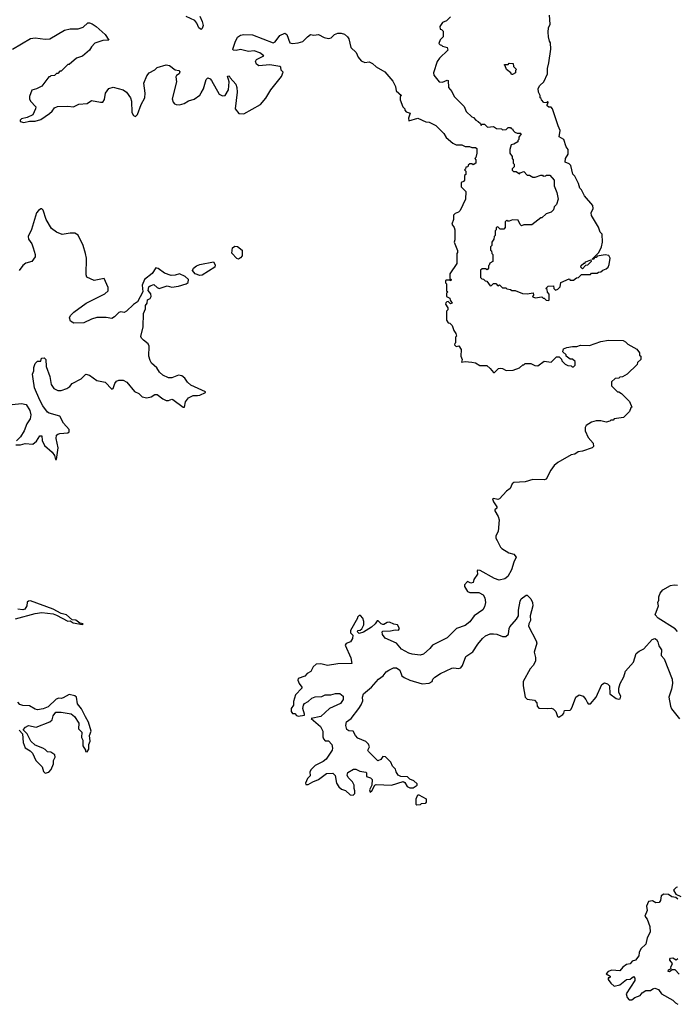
# Model space of a CAD drawing. Extents: x 1985742 to 2252716, y 78271 to 266492.
# Tile 236 of 250: x 2221538 to 2227355, y 218775 to 227496. Entities that reach past the tile are written whole.
import ezdxf

# ---------------------------------------------------------------- set-up
doc = ezdxf.new("R2010")
doc.units = 0

msp = doc.modelspace()

# ---------------------------------------------------------------- linework, layer by layer
at = {"layer": '0CON10XD'}
for points in [[(2226225, 225010), (2226230, 225015), (2226230, 225065), (2226213, 225083), (2226210, 225105), (2226200, 225115), (2226220, 225135), (2226268.3, 225138.3), (2226270, 225115), (2226285, 225100), (2226305, 225110), (2226325, 225130), (2226331.7, 225168.3), (2226405, 225200), (2226415, 225190), (2226445, 225190), (2226471.7, 225208.3), (2226488.3, 225211.7), (2226515, 225240), (2226595, 225240), (2226605, 225250), (2226655, 225250), (2226665, 225260), (2226687, 225263), (2226703, 225277), (2226735, 225290), (2226750, 225305), (2226761.7, 225328.3), (2226770, 225385), (2226757, 225407), (2226725, 225412.5), (2226655, 225400), (2226645, 225390), (2226630, 225390), (2226618.3, 225371.7), (2226610, 225375), (2226670, 225435), (2226692.5, 225485), (2226702.5, 225525), (2226697, 225597), (2226680, 225615), (2226667, 225657), (2226603, 225763), (2226600, 225785), (2226617.5, 225825), (2226615, 225850), (2226542.5, 225935), (2226515, 225990), (2226500, 226005), (2226487.5, 226045), (2226455, 226110), (2226438.3, 226128.3), (2226420, 226205), (2226405, 226220), (2226370, 226235), (2226372.5, 226265), (2226397.5, 226305), (2226397.5, 226345), (2226378.3, 226368.3), (2226357.5, 226435), (2226318.3, 226458.3), (2226327.5, 226515), (2226307.5, 226555), (2226257, 226707), (2226245, 226720), (2226225, 226720), (2226211.7, 226731.7), (2226210, 226745), (2226218.3, 226751.7), (2226220, 226765), (2226215, 226770), (2226205, 226760), (2226181.7, 226761.7), (2226160, 226785), (2226158.3, 226798.3), (2226150, 226805), (2226150, 226825), (2226133, 226853), (2226132.5, 226885), (2226147, 226913), (2226182.5, 226945), (2226212.5, 227015), (2226212.5, 227065), (2226226.4, 227113.6), (2226242.5, 227235), (2226241.7, 227291.7), (2226232.5, 227305), (2226222.5, 227345), (2226220, 227385), (2226222.5, 227425), (2226237.5, 227455), (2226232.5, 227535)], [(2221475, 227236.2), (2221635, 227328.8), (2221675, 227336.2), (2221765, 227323.8), (2221805, 227326.7), (2221935, 227404), (2221985, 227416), (2222056.1, 227413.9), (2222100.7, 227429.3), (2222142, 227468), (2222155, 227469.2), (2222179.3, 227459.3)], [(2222179.3, 227459.3), (2222215.5, 227435), (2222293.8, 227365), (2222326.7, 227313.3), (2222275, 227312.5), (2222205, 227287.5), (2222173.6, 227256.4), (2222157.5, 227225), (2222095, 227172.5), (2222040, 227155), (2221975, 227100), (2221965, 227100), (2221905, 227040), (2221895, 227040), (2221875, 227020), (2221865, 227020), (2221847, 227003), (2221815, 227000), (2221805, 226990), (2221795, 226990), (2221735, 226907.5), (2221686.4, 226883.6), (2221645, 226872.5), (2221623.6, 226816.4), (2221623.6, 226793.6), (2221632.5, 226775), (2221680, 226725), (2221678.8, 226705), (2221655, 226653.8), (2221605, 226628.8), (2221555, 226618.8), (2221542.5, 226605), (2221542.5, 226595), (2221575, 226583.8), (2221625, 226596.7), (2221675, 226596.2), (2221725, 226611.2), (2221803.3, 226665), (2221826.7, 226685), (2221847.5, 226715), (2221873.6, 226726.4), (2221965, 226730), (2222015, 226723.3), (2222063, 226747), (2222135, 226753.3), (2222175, 226780), (2222255, 226764), (2222273.9, 226766.1), (2222290.4, 226789.5), (2222298.8, 226845), (2222327.5, 226885), (2222365, 226898), (2222455, 226873.8), (2222484.2, 226854.2), (2222520, 226805), (2222529.1, 226775), (2222532.1, 226675), (2222545, 226645.8), (2222565, 226638.1), (2222580.5, 226655), (2222612.9, 226745), (2222647.5, 226805), (2222650.5, 226845), (2222638.6, 226935), (2222665, 227000), (2222685, 227026.2), (2222735, 227051.2), (2222755, 227071.2), (2222835, 227096.7), (2222865, 227090), (2222915, 227052.5), (2222947, 227047), (2222957.5, 227035), (2222950, 227015), (2222927, 227003), (2222920.7, 226989.3), (2222926.2, 226945), (2222887.5, 226795), (2222897.5, 226765), (2222910.7, 226750.7), (2222923.6, 226743.6), (2222955, 226742.5), (2222995, 226753.8), (2223034.1, 226775.9), (2223085, 226793.3), (2223133.9, 226826.1), (2223145, 226847.5), (2223167.7, 226882.3), (2223190, 226965), (2223205, 226980), (2223225, 226972.5), (2223238.3, 226958.3), (2223306.1, 226836.1), (2223335, 226820), (2223357, 226823), (2223386.7, 226875), (2223392.5, 226945), (2223380, 226995), (2223395, 226997.5), (2223401.7, 226981.7), (2223453.3, 226925), (2223461.2, 226895), (2223463.8, 226855), (2223446.7, 226705), (2223480, 226665), (2223525, 226662.5), (2223670, 226745), (2223718.3, 226801.7), (2223763.3, 226875), (2223856.1, 226993.9), (2223871.7, 227031.7), (2223855, 227050), (2223850, 227075), (2223841.7, 227081.7), (2223753.6, 227096.4), (2223657, 227087), (2223635, 227102.5), (2223626.7, 227125), (2223635, 227142.5), (2223700, 227175), (2223665, 227203.3), (2223615, 227221.2), (2223565, 227213.3), (2223495, 227231.2), (2223455, 227222.5), (2223430, 227225), (2223427.5, 227235), (2223446.7, 227296.7), (2223468.3, 227341.7), (2223495, 227358.8), (2223524.3, 227365.7), (2223600.4, 227360.5), (2223785, 227290), (2223801.7, 227298.3), (2223843.3, 227355), (2223886.4, 227376.4), (2223906.1, 227366.1), (2223930.7, 227290.7), (2223955, 227286), (2224005, 227290), (2224047.7, 227302.3), (2224086.7, 227345), (2224115, 227363.8), (2224145, 227357.5), (2224185, 227365.7), (2224235, 227336.9), (2224275, 227329.2), (2224297.5, 227335), (2224326.4, 227363.6), (2224355, 227377.5), (2224385, 227376.7), (2224416.4, 227366.4), (2224443, 227343), (2224452.5, 227325), (2224470.3, 227250.3), (2224520, 227205), (2224536.7, 227165), (2224562.3, 227132.3), (2224595, 227117.5), (2224635, 227122.5), (2224665, 227107.5), (2224695, 227077.5), (2224773, 227033), (2224845, 226950), (2224867.5, 226905), (2224872.5, 226865), (2224920, 226825), (2224910, 226815), (2224910, 226785), (2224932.5, 226725), (2224950, 226705), (2224950, 226695), (2224960.7, 226680.7), (2224997.5, 226667.5), (2224983.8, 226623.8), (2224985, 226600), (2225065, 226623.3), (2225135, 226592.5), (2225165, 226587.5), (2225225, 226557.5), (2225295, 226487.5), (2225315, 226452.5), (2225375, 226402.5), (2225405, 226387.5), (2225455, 226386.7), (2225485, 226372.5), (2225521.7, 226371.7), (2225545, 226362.5), (2225575, 226362.5), (2225587.5, 226355), (2225587.5, 226312.5), (2225580, 226275), (2225570, 226265), (2225580, 226255), (2225580, 226225), (2225555, 226210), (2225545, 226220), (2225525, 226220), (2225511.7, 226208.3), (2225508.3, 226191.7), (2225491.7, 226188.3), (2225488.3, 226171.7), (2225480, 226165), (2225490, 226155), (2225490, 226125), (2225480, 226115), (2225480, 226075), (2225468.3, 226061.7), (2225450, 226055), (2225450, 226015), (2225490, 225975), (2225487.5, 225905), (2225440, 225805), (2225425, 225790), (2225395, 225780), (2225380, 225765), (2225380, 225725), (2225367.5, 225685), (2225387.5, 225655), (2225392.5, 225635), (2225392.5, 225545), (2225387.5, 225525), (2225417, 225453), (2225417.5, 225435), (2225410, 225425), (2225410, 225335), (2225350, 225245), (2225350, 225205), (2225360, 225195), (2225358.3, 225181.7), (2225345, 225190), (2225315, 225190), (2225310, 225185), (2225310, 225165), (2225320, 225155), (2225320, 225095), (2225330, 225085), (2225320, 225075), (2225320, 225045), (2225348.3, 225028.3), (2225351.7, 225011.7), (2225370, 224985), (2225355, 224980), (2225335, 225000), (2225321.7, 224998.3), (2225313, 224987), (2225310, 224975), (2225330, 224945), (2225330, 224925), (2225320, 224915), (2225320, 224835), (2225335, 224810), (2225348.3, 224808.3), (2225368.3, 224788.3), (2225383, 224743), (2225402.5, 224715), (2225407.5, 224692.5), (2225400, 224685), (2225400, 224635), (2225391.7, 224628.3), (2225390, 224615), (2225405, 224600), (2225428.3, 224608.3), (2225450, 224575), (2225447.5, 224515), (2225457.5, 224485), (2225451.7, 224461.7), (2225485, 224467.5), (2225543.6, 224463.6), (2225575, 224457.5), (2225615, 224432.5), (2225675, 224432.5), (2225706.4, 224406.4), (2225735, 224370), (2225745, 224370), (2225780, 224405), (2225795, 224410), (2225815, 224407.5), (2225848.3, 224388.3), (2225909.3, 224390.7), (2225967, 224413), (2225995, 224440), (2226005, 224440), (2226015, 224450), (2226065, 224450), (2226103, 224433), (2226129.3, 224430.7), (2226185, 224472.5), (2226247, 224463), (2226295, 224510), (2226318.3, 224508.3), (2226338.3, 224488.3), (2226340, 224475), (2226370, 224445), (2226393, 224433), (2226425, 224430), (2226431.7, 224421.7), (2226445, 224420), (2226460, 224435), (2226458.3, 224468.3), (2226435, 224490), (2226415, 224490), (2226380, 224515), (2226378.3, 224528.3), (2226350, 224555), (2226355, 224580), (2226385, 224592.5), (2226435, 224602.5), (2226475, 224602.5), (2226505, 224612.5), (2226585, 224610), (2226685, 224646), (2226755, 224658.8), (2226885, 224653.8), (2226905, 224643.3), (2226925, 224622.5), (2227006.4, 224576.4), (2227030, 224545), (2227030, 224525), (2227040, 224515), (2227040, 224485), (2227011.7, 224458.3), (2227008.3, 224441.7), (2226920, 224355), (2226877, 224333), (2226855, 224330), (2226845, 224320), (2226813, 224317), (2226781.7, 224288.3), (2226781.7, 224251.7), (2226835, 224200), (2226845, 224200), (2226870, 224185), (2226940, 224115), (2226960, 224065), (2226951.7, 224058.3), (2226940, 224025), (2226887, 223973), (2226805, 223960), (2226795, 223950), (2226775, 223950), (2226765, 223940), (2226735, 223932.5), (2226685, 223942.5), (2226645, 223942.5), (2226605, 223932.5), (2226557, 223903), (2226547, 223883), (2226546.7, 223855), (2226573.9, 223793.9), (2226617.5, 223745), (2226620, 223715), (2226610, 223705), (2226525, 223673.3), (2226485, 223667.5), (2226455, 223647.5), (2226425, 223642.5), (2226305, 223573.8), (2226273, 223547), (2226242.7, 223507.3), (2226203.6, 223426.4), (2226185, 223421.2), (2226085, 223423.3), (2226015, 223401.2), (2225915, 223397.5), (2225900, 223385), (2225882.5, 223345), (2225850.7, 223319.3), (2225788.8, 223251.2), (2225775, 223247.5), (2225735, 223256.2), (2225727.5, 223252.5), (2225734.2, 223225), (2225765, 223180), (2225765, 223170), (2225747.5, 223155), (2225746.7, 223145), (2225777.1, 223095), (2225786, 223065), (2225776.4, 222963.6), (2225757.5, 222925), (2225757.5, 222905), (2225768.3, 222881.7), (2225797.5, 222825), (2225810.7, 222810.7), (2225870, 222775), (2225915, 222762.5), (2225936.4, 222736.4), (2225915, 222690), (2225895.9, 222624.1), (2225863.3, 222565), (2225835, 222543.8), (2225785, 222531.2), (2225745, 222546.7), (2225617, 222617), (2225595, 222620), (2225590, 222615), (2225592.5, 222585), (2225562, 222538), (2225555, 222510), (2225535, 222506.2), (2225505, 222520), (2225478.3, 222491.7), (2225477.5, 222475), (2225505, 222432.5), (2225525, 222422.5), (2225605, 222423.3), (2225645, 222402.5), (2225658.8, 222375), (2225663.8, 222335), (2225655.7, 222294.3), (2225642.3, 222267.7), (2225564.1, 222215.9), (2225525, 222161.2), (2225485, 222128.8), (2225407.7, 222102.3), (2225325, 222020), (2225195, 221956.7), (2225171.2, 221925), (2225115, 221877.5), (2225085, 221867.5), (2225015.7, 221875.7), (2224985.7, 221885.7), (2224921.2, 221921.2), (2224877.5, 221975), (2224777, 222017), (2224751.7, 222051.7), (2224750, 222075), (2224755, 222080), (2224823, 222083), (2224865, 222092.5), (2224895, 222090), (2224902.5, 222105), (2224885, 222137.5), (2224853, 222143), (2224815, 222160), (2224793, 222157), (2224765, 222140), (2224755, 222140), (2224740, 222145), (2224715, 222170), (2224705, 222170), (2224687.5, 222145), (2224653.6, 222116.4), (2224585, 222072.5), (2224545, 222060), (2224530, 222075), (2224533, 222087), (2224555, 222090), (2224570, 222100), (2224587.5, 222135), (2224586.7, 222165), (2224577.5, 222195), (2224558.3, 222218.3), (2224545, 222220), (2224530, 222205), (2224530, 222195), (2224470, 222085), (2224470, 222065), (2224490, 222045), (2224487.5, 222015), (2224467.5, 221985), (2224429.3, 221970.7), (2224420, 221955), (2224472.5, 221845), (2224480, 221795), (2224355, 221792), (2224265, 221776.7), (2224205, 221790), (2224165, 221786.7), (2224136.7, 221765), (2224116.4, 221723.6), (2224086.1, 221703.9), (2224065, 221680), (2224005, 221660), (2224002.5, 221645), (2224013.3, 221615), (2224037.5, 221585), (2224037.5, 221575), (2223980, 221515)], [(2223145, 227410), (2223125, 227423.3), (2223108.5, 227465), (2223089.5, 227489.5), (2223013.8, 227525)], [(2223135, 227525.6), (2223155, 227481.2), (2223162.9, 227445), (2223155, 227417.5), (2223145, 227410)], [(2225355, 227520), (2225320, 227485), (2225285, 227470), (2225260, 227435), (2225261.7, 227411.7), (2225275, 227410), (2225290, 227395), (2225290, 227345), (2225261.7, 227318.3), (2225250, 227285), (2225261.7, 227271.7), (2225275, 227270), (2225285, 227260), (2225325, 227250), (2225330, 227225), (2225257.5, 227155), (2225237.5, 227125), (2225203.6, 227026.4), (2225206.7, 227005), (2225254, 226944), (2225285, 226942), (2225325, 226960), (2225335, 226957.5), (2225336.1, 226896.1), (2225365, 226860), (2225387.5, 226815), (2225475, 226727.5), (2225494.1, 226684.1), (2225542.5, 226635), (2225558.8, 226628.8), (2225580, 226605), (2225600, 226595), (2225620, 226575), (2225625, 226560), (2225635, 226570), (2225655, 226570), (2225683, 226543), (2225735, 226550), (2225763, 226533), (2225805, 226530), (2225815, 226520), (2225847, 226523), (2225865, 226540), (2225885, 226540), (2225891.7, 226531.7), (2225905, 226530), (2225910, 226515), (2225925, 226500), (2225945, 226490), (2225975, 226490), (2225980, 226485), (2225960, 226455), (2225960, 226435), (2225950, 226425), (2225950, 226415), (2225915, 226392.5), (2225891.7, 226388.3), (2225880, 226345), (2225880, 226315), (2225900, 226285), (2225900, 226265), (2225910, 226255), (2225910, 226225), (2225920, 226215), (2225918.3, 226191.7), (2225900, 226175), (2225901.7, 226161.7), (2225911.7, 226151.7), (2225935, 226150), (2225965, 226130), (2225971.7, 226138.3), (2226005, 226150), (2226035, 226120), (2226055, 226120), (2226085, 226102.5), (2226105, 226102.5), (2226155, 226120), (2226168.3, 226118.3), (2226175, 226110), (2226197, 226113), (2226205, 226120), (2226235, 226120), (2226272.5, 226075), (2226272.5, 226025), (2226297.5, 225965), (2226307, 225907), (2226295, 225860), (2226271.7, 225838.3), (2226267, 225813), (2226245, 225790), (2226203, 225777), (2226165, 225740), (2226155, 225740), (2226075, 225680), (2226005, 225680), (2225985, 225670), (2225971.7, 225681.7), (2225955, 225720), (2225905, 225722.5), (2225875, 225710), (2225861.7, 225711.7), (2225855, 225720), (2225840, 225705), (2225840, 225655), (2225828.3, 225641.7), (2225795, 225640), (2225775, 225660), (2225760, 225655), (2225760, 225635), (2225750, 225625), (2225750, 225585), (2225740, 225575), (2225738.3, 225551.7), (2225720, 225525), (2225720, 225495), (2225710, 225485), (2225710, 225455), (2225718.3, 225448.3), (2225720, 225425), (2225730, 225415), (2225730, 225355), (2225701.7, 225338.3), (2225698.3, 225321.7), (2225690, 225315), (2225690, 225295), (2225678.3, 225281.7), (2225665, 225290), (2225635, 225290), (2225621.7, 225278.3), (2225621.7, 225211.7), (2225631.7, 225201.7), (2225648.3, 225198.3), (2225661.7, 225181.7), (2225675, 225180), (2225705, 225140), (2225718.3, 225141.7), (2225735, 225160), (2225755, 225160), (2225775, 225140), (2225788.3, 225148.3), (2225815, 225120), (2225845, 225120), (2225853, 225113), (2225887, 225107), (2225898.3, 225098.3), (2225926.4, 225096.4), (2225991.7, 225071.7), (2226033, 225067), (2226087, 225077), (2226090, 225055), (2226080, 225045), (2226085, 225040), (2226105, 225032.5), (2226165, 225040), (2226175, 225030), (2226185, 225030), (2226201.7, 225011.7), (2226225, 225010)], [(2225905, 227010), (2225895, 227010), (2225890, 227025), (2225850, 227055), (2225838.3, 227088.3), (2225830, 227095), (2225835, 227100), (2225865, 227100), (2225875, 227110), (2225908.3, 227108.3), (2225911.7, 227081.7), (2225940, 227055), (2225930, 227045), (2225930, 227025), (2225905, 227010)], [(2221505, 223730), (2221545, 223731.2), (2221585, 223741.2), (2221655, 223736.7), (2221686.4, 223763.6), (2221715, 223810), (2221735, 223810), (2221738.3, 223768.3), (2221757.5, 223725), (2221826.8, 223666.8), (2221846.7, 223635), (2221855, 223600), (2221865, 223600), (2221878.6, 223705), (2221860, 223785), (2221864, 223815), (2221875, 223826.2), (2221895, 223831.2), (2221965, 223837.5), (2221977.5, 223845), (2221976.7, 223865), (2221925, 223922.5), (2221895, 223983.3), (2221799.6, 224009.5), (2221785, 224020), (2221744, 224075), (2221716, 224125), (2221670, 224235), (2221657.5, 224315), (2221650, 224355), (2221662.5, 224385), (2221663.3, 224415), (2221675, 224450), (2221695, 224470), (2221725, 224470), (2221731.7, 224498.3), (2221755, 224500), (2221770, 224485), (2221772.5, 224425), (2221806.4, 224336.4), (2221817.5, 224265), (2221840.7, 224230.7), (2221875, 224212.5), (2221905, 224212.5), (2221955, 224230), (2221981.7, 224248.3), (2222002.5, 224275), (2222082.5, 224315), (2222125, 224357.5), (2222155, 224347.5), (2222221.2, 224301.2), (2222295, 224286.2), (2222355, 224222.5), (2222365, 224230), (2222380, 224275), (2222395, 224293.3), (2222416.4, 224303.6), (2222455, 224302), (2222486.7, 224285), (2222555, 224204), (2222593.6, 224183.6), (2222624, 224154), (2222665, 224146.2), (2222703.6, 224156.4), (2222735, 224177.5), (2222755, 224176.7), (2222806.8, 224136.8), (2222835, 224124.2), (2222855, 224124.2), (2222885, 224135.6), (2222895, 224132.9), (2222986.2, 224063.8), (2222996.7, 224065), (2223007.5, 224112.5), (2223032.7, 224147.3), (2223075, 224166.2), (2223113, 224167), (2223135, 224170), (2223185, 224192.5), (2223185, 224200), (2223055, 224258.8), (2223024.2, 224284.2), (2222999.6, 224319.5), (2222975, 224340), (2222945, 224346), (2222885, 224324.2), (2222855, 224324.2), (2222805, 224348.6), (2222775.6, 224375), (2222751.5, 224411.5), (2222705.6, 224455), (2222694.1, 224475.9), (2222681.9, 224515), (2222684.2, 224604.2), (2222677.5, 224625), (2222635, 224656.7), (2222615.9, 224675.9), (2222610.4, 224690.5), (2222633.3, 224776.7), (2222635.7, 224895), (2222651.4, 224935), (2222652.5, 224965), (2222667.1, 224985), (2222669.4, 225015), (2222695, 225026), (2222704, 225044), (2222698.3, 225068.3), (2222677.3, 225097.3), (2222681.5, 225128.5), (2222695, 225140), (2222725, 225150.8), (2222755, 225122.9), (2222775, 225115.6), (2222845, 225138), (2222885, 225126.7), (2222945.7, 225134.3), (2223012.5, 225155), (2223030.4, 225169.5), (2223032.9, 225195), (2223005, 225222.2), (2222954, 225246), (2222915, 225233.3), (2222880.7, 225230.7), (2222820.4, 225250.5), (2222765, 225291.2), (2222745, 225296.7), (2222712.7, 225247.3), (2222643.8, 225195), (2222623.8, 225145), (2222627.5, 225085), (2222581.7, 224998.3), (2222545, 224972), (2222485, 224913.3), (2222463, 224903), (2222435, 224907.5), (2222415, 224903.3), (2222377, 224863), (2222355, 224850), (2222305, 224858.8), (2222221.7, 224858.3), (2222175, 224843.3), (2222105, 224810), (2222017, 224807), (2221987.5, 224825), (2221980, 224855), (2221987.5, 224875), (2222017.5, 224905), (2222127.5, 224985), (2222293.6, 225066.4), (2222322.5, 225095), (2222322.5, 225125), (2222285, 225202.5), (2222196.4, 225186.4), (2222132.5, 225215), (2222126.7, 225235), (2222128.8, 225385), (2222120, 225425), (2222100, 225495), (2222055, 225587.5), (2222025.9, 225605.9), (2221985.8, 225605.8), (2221915, 225594.2), (2221863.2, 225613.2), (2221821.2, 225645), (2221773.8, 225725), (2221745, 225810), (2221735, 225820), (2221725, 225820), (2221705, 225806.7), (2221688, 225785), (2221642.3, 225637.7), (2221614, 225575), (2221615, 225552.5), (2221645, 225510), (2221658.6, 225475), (2221675.8, 225415), (2221676, 225395), (2221646.7, 225355), (2221592.1, 225337.9), (2221565, 225318.8), (2221532, 225275)], [(2223475, 225373.8), (2223460.7, 225380.7), (2223418.3, 225428.3), (2223423.3, 225475), (2223445, 225490), (2223467.7, 225487.7), (2223510, 225455), (2223509.2, 225405), (2223495, 225386.2), (2223475, 225373.8)], [(2223135, 225228.8), (2223091.2, 225245), (2223070, 225275), (2223078.8, 225295), (2223105, 225316), (2223132.7, 225327.3), (2223255, 225352.5), (2223270, 225325), (2223267.5, 225305), (2223155, 225233.3), (2223135, 225228.8)], [(2226525, 225290), (2226510, 225305), (2226511.7, 225318.3), (2226535, 225340), (2226545, 225340), (2226555, 225350), (2226598.3, 225368.3), (2226600, 225355), (2226588.3, 225341.7), (2226568.3, 225321.7), (2226551.7, 225318.3), (2226525, 225290)], [(2221471.2, 224088.8), (2221555, 224097.5), (2221595, 224088), (2221627.5, 224035), (2221637, 223997), (2221630.3, 223959.7), (2221600.8, 223915), (2221578, 223855), (2221545, 223800), (2221510, 223765)], [(2227365, 222077.5), (2227345, 222100), (2227194.3, 222194.3), (2227167.5, 222225), (2227197.5, 222305), (2227192.5, 222335), (2227200, 222355), (2227200, 222385), (2227213, 222417), (2227235, 222447.5), (2227305, 222483.3), (2227335, 222491.2), (2227365.9, 222485.9)], [(2223980, 221515), (2223963.9, 221456.1), (2223963.3, 221425), (2223943.3, 221395), (2223943, 221367), (2223955, 221350), (2223975, 221350), (2223991.7, 221331.7), (2224005, 221327.5), (2224060, 221335), (2224062.5, 221345), (2224047.5, 221395), (2224052.5, 221425), (2224060.7, 221439.3), (2224095, 221457.5), (2224125, 221487.5), (2224155, 221497.5), (2224215, 221500), (2224245, 221517.5), (2224295, 221517.5), (2224335, 221526.7), (2224375, 221526.7), (2224402.5, 221505), (2224402.5, 221475), (2224380.7, 221439.3), (2224283.9, 221396.1), (2224205, 221323.3), (2224120, 221305), (2224203.3, 221235), (2224223.3, 221195), (2224222.5, 221145), (2224230, 221125), (2224245, 221110), (2224275, 221107.5), (2224302.5, 221075), (2224310, 221045), (2224306.7, 221025), (2224253.9, 220946.1), (2224227.5, 220925), (2224155, 220890), (2224120, 220855), (2224107.5, 220835), (2224111.7, 220798.3), (2224087.5, 220775), (2224070, 220735), (2224071.7, 220721.7), (2224095, 220722.5), (2224135, 220746.7), (2224185, 220766.7), (2224255, 220818.8), (2224311.7, 220821.7), (2224331.7, 220801.7), (2224343.3, 220735), (2224365, 220700), (2224388.3, 220681.7), (2224425, 220670), (2224465, 220630), (2224491.7, 220628.3), (2224507, 220643), (2224507.5, 220665), (2224500, 220685), (2224502.5, 220715), (2224487.5, 220745), (2224447.5, 220785), (2224440, 220805), (2224445, 220827.5), (2224495, 220857.5), (2224516.4, 220856.4), (2224550.7, 220840.7), (2224605, 220830), (2224610, 220825), (2224611.7, 220791.7), (2224645, 220780), (2224660, 220765), (2224657.5, 220715), (2224637.5, 220675), (2224642.5, 220652.5), (2224656.7, 220665), (2224683.6, 220716.4), (2224697, 220723), (2224833, 220717), (2224935, 220747.5), (2224949.3, 220739.3), (2224970, 220705), (2224995, 220691.2), (2225025, 220692.5), (2225060, 220715), (2225058.3, 220728.3), (2225030, 220755), (2224995, 220770), (2224975, 220790), (2224915, 220792.5), (2224890, 220805), (2224873, 220833), (2224867, 220857), (2224840, 220885), (2224825, 220920), (2224778.3, 220968.3), (2224755, 220970), (2224736.4, 220943.6), (2224711.7, 220931.7), (2224627.5, 221015), (2224623.6, 221026.4), (2224637.5, 221055), (2224629.3, 221079.3), (2224605, 221102.5), (2224533.6, 221133.6), (2224512.5, 221155), (2224493, 221193), (2224455, 221197.5), (2224435, 221210), (2224428.1, 221245), (2224433.5, 221276.5), (2224475, 221306.2), (2224543.8, 221395), (2224561.7, 221428.3), (2224576.9, 221463.1), (2224574.3, 221495), (2224585, 221526), (2224655, 221584), (2224716, 221655), (2224756.6, 221683.4), (2224785, 221720), (2224807.5, 221735), (2224850, 221755), (2224875, 221756.2), (2224906.7, 221735), (2224922.5, 221685), (2224945, 221670), (2224995, 221646.7), (2225105, 221613.8), (2225165, 221618.8), (2225192.5, 221635), (2225196.7, 221655), (2225215, 221673.3), (2225265, 221706), (2225365, 221752), (2225385, 221755.8), (2225425, 221748.8), (2225445.9, 221754.1), (2225462, 221775), (2225491.2, 221855), (2225552.6, 221897.4), (2225597.5, 221965), (2225637.5, 222015), (2225665, 222038.6), (2225705, 222055.7), (2225735, 222057.5), (2225765, 222052.9), (2225815, 222034), (2225845, 222033.8), (2225867.7, 222052.3), (2225874.2, 222105), (2225881.1, 222118.9), (2225938.8, 222185), (2225956, 222215), (2225955.6, 222265), (2225970.4, 222345), (2225981.1, 222365), (2226025, 222399.2), (2226035, 222398), (2226065.7, 222365), (2226080, 222335), (2226084.3, 222305), (2226060.8, 222215), (2226064, 222175), (2226048, 222145), (2226046, 222125), (2226114.2, 221995), (2226118.9, 221975), (2226096.9, 221895), (2226107.7, 221847.7), (2226108, 221815), (2226085.8, 221775), (2226060, 221745), (2225998.8, 221635), (2225998, 221595), (2226016.7, 221495), (2226035, 221477.5), (2226098.3, 221468.3), (2226120, 221445), (2226122.5, 221415), (2226138.3, 221398.3), (2226215, 221393.8), (2226245, 221398.8), (2226265, 221393.3), (2226287.7, 221367.7), (2226302.5, 221325), (2226315, 221317.5), (2226349.3, 221340.7), (2226360, 221355), (2226365, 221377.5), (2226415, 221380), (2226425, 221390), (2226434, 221416), (2226463.8, 221495), (2226495, 221516.2), (2226530, 221505), (2226553.8, 221475), (2226567.5, 221445), (2226575, 221437.5), (2226595, 221437.5), (2226644.1, 221495.9), (2226693.9, 221606.1), (2226718.3, 221621.7), (2226745, 221612.5), (2226762.5, 221595), (2226767.5, 221525), (2226823, 221483), (2226845, 221477.5), (2226858.3, 221481.7), (2226862.5, 221505), (2226847, 221537), (2226846.7, 221575), (2226857.5, 221615), (2226888.8, 221675), (2226904.3, 221725.7), (2226976.2, 221805), (2226998.8, 221881.2), (2227025, 221903.3), (2227066.4, 221923.6), (2227140, 222005), (2227165, 222013.8), (2227178.8, 222005), (2227192, 221985), (2227200.9, 221950.9), (2227223.8, 221915), (2227220, 221865), (2227248.8, 221835), (2227317.5, 221655), (2227320.8, 221615), (2227312.5, 221565), (2227287.5, 221495), (2227304.2, 221415), (2227311.2, 221391.2), (2227384.1, 221304.1)], [(2221500.9, 222189.1), (2221675, 222237.1), (2221735, 222245.8), (2221835, 222232.5), (2221863, 222223), (2221965, 222167.5), (2221985, 222170), (2222013, 222153), (2222095, 222140), (2222100, 222145), (2222071.7, 222151.7), (2222035, 222177.5), (2222001.7, 222181.7), (2221952.5, 222225), (2221905, 222237.1), (2221835, 222275.6), (2221635, 222347.5), (2221615, 222345.8), (2221602.9, 222337.1), (2221600, 222305), (2221584.5, 222275.6), (2221565, 222268.6), (2221522.5, 222275)], [(2221533.3, 221203.3), (2221561.7, 221171.7), (2221568, 221095), (2221585.9, 221045.9), (2221630.4, 221020.5), (2221650.4, 221000.5), (2221680, 220935), (2221738.3, 220878.3), (2221748.3, 220838.3), (2221765, 220822.5), (2221795, 220832.5), (2221816.7, 220855), (2221836.1, 220903.9), (2221837.5, 220935), (2221852.5, 220965), (2221850, 220985), (2221815, 221007.5), (2221785, 221010), (2221765, 221032.5), (2221743.9, 221043.9), (2221675, 221070), (2221636.7, 221105), (2221605, 221170), (2221570, 221205), (2221590.7, 221229.3), (2221615, 221243.3), (2221685, 221230), (2221805, 221276.2), (2221826.1, 221293.9), (2221835, 221330), (2221858.3, 221361.7), (2221905, 221362.5), (2221995, 221347.5), (2222023.3, 221325), (2222062.5, 221265), (2222060, 221215), (2222087.5, 221185), (2222087, 221137), (2222097.5, 221115), (2222097.5, 221065), (2222120, 221025), (2222120, 221015), (2222135, 221010), (2222150, 221035), (2222150, 221075), (2222162.5, 221105), (2222156.7, 221155), (2222170, 221195), (2222147.5, 221275), (2222120.3, 221320.3), (2222085, 221392.5), (2222050, 221435), (2222042.5, 221495), (2222025, 221507.5), (2221975, 221520), (2221921.7, 221488.3), (2221905, 221482.5), (2221885, 221487.5), (2221861.7, 221478.3), (2221788.8, 221411.2), (2221745, 221392), (2221695, 221384), (2221675, 221388.8), (2221625, 221418.8), (2221565, 221421.2), (2221539.3, 221429.3), (2221522.3, 221452.3)], [(2225055, 220540), (2225050, 220545), (2225050, 220595), (2225065, 220630), (2225075, 220630), (2225140, 220595), (2225140, 220565), (2225130, 220555), (2225095, 220550), (2225085, 220542.5), (2225055, 220540)], [(2227365, 219812.5), (2227355, 219810), (2227331.2, 219785), (2227350.7, 219750.7), (2227395, 219730)], [(2227370, 219705), (2227351.7, 219721.7), (2227315, 219726.7), (2227287, 219747), (2227245, 219750), (2227220, 219735), (2227216.2, 219695), (2227204, 219676), (2227174.2, 219674.2), (2227145, 219692.5), (2227110, 219685), (2227090, 219645), (2227096.7, 219605), (2227077.5, 219555), (2227098, 219528), (2227120, 219465), (2227122.5, 219415), (2227097.5, 219365), (2227085, 219307.5), (2227040, 219265), (2227027.5, 219235), (2227023.3, 219205), (2226995, 219166.2), (2226965, 219157.5), (2226945, 219133.3), (2226915, 219126.7), (2226882.5, 219105), (2226855, 219072), (2226783.9, 219076.1), (2226752.5, 219065), (2226732.5, 219045), (2226770, 219025), (2226765, 219010), (2226751.7, 219008.3), (2226752.5, 218995), (2226775, 218963.3), (2226805, 218936.2), (2226855, 218948.8), (2226915, 218993.3), (2226945, 218996.7), (2226975, 219020), (2226987, 219007), (2226986.2, 218985), (2226911.7, 218868.3), (2226920, 218835), (2226937.5, 218815), (2226960, 218815), (2226987.5, 218835), (2227036.1, 218853.9), (2227053.6, 218876.4), (2227085, 218897.5), (2227125, 218896.7), (2227147.3, 218912.7), (2227165, 218917.1), (2227196.7, 218905), (2227225, 218866.7), (2227325, 218812.5), (2227347, 218787), (2227367.5, 218775)], [(2227381.7, 219041.7), (2227345, 219080), (2227318.3, 219081.7), (2227295, 219061.2), (2227283.8, 219065), (2227285, 219080), (2227308.3, 219091.7), (2227307.5, 219105), (2227320, 219135), (2227298.8, 219165), (2227296.7, 219175), (2227303.3, 219185), (2227325, 219186.2), (2227355, 219170), (2227369.3, 219180.7)]]:
    msp.add_lwpolyline(points, dxfattribs=at)

doc.saveas('drawing.dxf')
